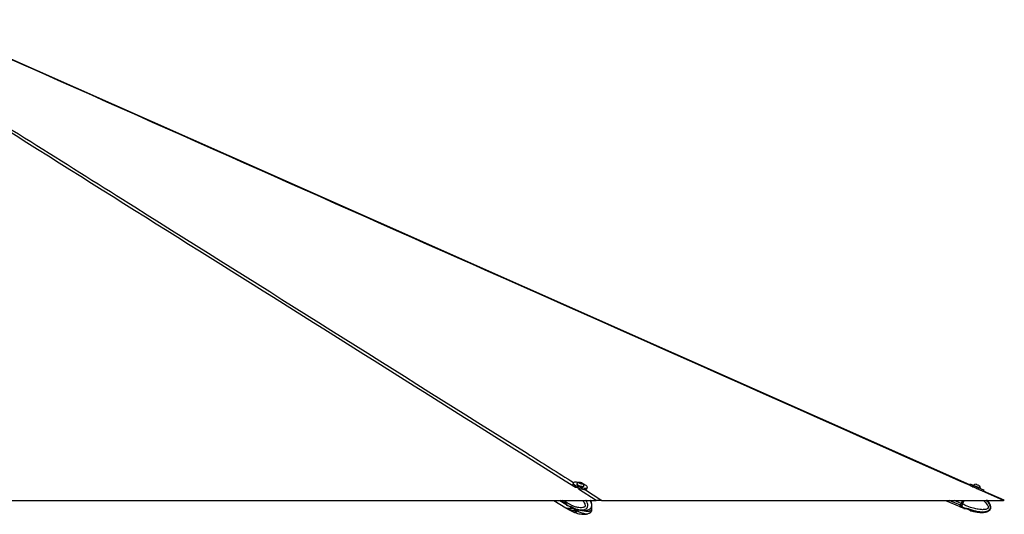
# Model space of a CAD drawing. Header units: millimetres. Extents: x 20 to 26059, y 28 to 17638.
# Tile 73 of 73: x 23565 to 26059, y 6734 to 7988. Entities that reach past the tile are written whole.
import ezdxf

# ---------------------------------------------------------------- set-up
doc = ezdxf.new("R2010")
doc.units = ezdxf.units.MM

msp = doc.modelspace()

# ---------------------------------------------------------------- linework, layer by layer
at = {"color": 7, "linetype": 'Continuous', "lineweight": 25, "ltscale": 2}
for p, q in [((24967.38, 6813.44), (24966.39, 6810.24)), ((24976.48, 6811.38), (24976.26, 6810.68)), ((24983.83, 6814.16), (24986.45, 6814.04)), ((24984.28, 6813.02), (24983.83, 6814.16)), ((24987.35, 6811.76), (24984.28, 6813.02)), ((24985.92, 6812.34), (24986.45, 6814.04)), ((24986.45, 6814.04), (24989.52, 6812.78)), ((24989.98, 6811.64), (24987.35, 6811.76)), ((24989.18, 6811.67), (24989.52, 6812.78)), ((24989.52, 6812.78), (24989.98, 6811.64)), ((25972.94, 6810.68), (25971.84, 6808.18)), ((24973, 6803.56), (24972.88, 6803.18)), ((24994.41, 6805.04), (24994.62, 6805.74)), ((25002.29, 6799.07), (25003.29, 6802.28)), ((25981.76, 6807.63), (25981.47, 6806.96)), ((25996.7, 6806.23), (25996.71, 6806.22)), ((25998.86, 6799.3), (25999.15, 6799.97)), ((25999.12, 6799.99), (25999.15, 6799.97)), ((26006.2, 6792.91), (26007.36, 6795.53)), ((26059.33, 6769.36), (26006.23, 6792.97)), ((22570.12, 6769.33), (25025.24, 6769.33)), ((24918.2, 6769.33), (24949.06, 6750.06)), ((24933.19, 6769.33), (24949.12, 6759.45)), ((24947.3, 6769.33), (24946.29, 6766.11)), ((24947.56, 6769.33), (24946.53, 6766.05)), ((24948.88, 6764.51), (24946.68, 6765.87)), ((24947.1, 6761.36), (24949.18, 6760.07)), ((24948.89, 6764.51), (24948.88, 6764.51)), ((24948.89, 6764.51), (24950.38, 6769.33)), ((24949.18, 6760.07), (24949.31, 6759.98)), ((24949.5, 6759.21), (24951.7, 6757.84)), ((25040.26, 6769.33), (26057.21, 6769.33)), ((25909.99, 6769.33), (25946.38, 6753.31)), ((25953.42, 6769.33), (25949.94, 6761.42)), ((25953.42, 6769.33), (25949.94, 6761.42)), ((25953.6, 6759.81), (25950.49, 6761.18)), ((25953.6, 6759.82), (25957.79, 6769.33)), ((25953.6, 6759.82), (25953.6, 6759.81)), ((24949.45, 6749.82), (24951.65, 6748.45)), ((24951.65, 6748.45), (24951.98, 6748.25)), ((24951.97, 6748.26), (24951.65, 6748.45)), ((24951.7, 6757.84), (24952.01, 6757.66)), ((24960.76, 6744.19), (24959.35, 6744.02)), ((24960.18, 6753.09), (24964.22, 6751.16)), ((24960.18, 6743.63), (24964.22, 6741.69)), ((24962.88, 6744.2), (24968.83, 6744.04)), ((24964.76, 6744.15), (24966.15, 6743.28)), ((24966.16, 6743.28), (24974.58, 6741.47)), ((24966.89, 6749.88), (24967.79, 6749.59)), ((24966.89, 6740.41), (24972.33, 6738.63)), ((24971.78, 6743.65), (24975.81, 6741.71)), ((24976.36, 6740.42), (24974.45, 6738.64)), ((24974.59, 6741.47), (24975.29, 6741.96)), ((24976.45, 6740.55), (24976.36, 6740.42)), ((25946.93, 6753.07), (25950.04, 6751.7)), ((25948.5, 6756.67), (25951.45, 6755.37)), ((25950.04, 6751.7), (25956.58, 6749.1)), ((25951.45, 6755.37), (25951.61, 6755.29)), ((25956.9, 6748.9), (25956.55, 6748.99)), ((25956.9, 6748.91), (25960.11, 6748.76)), ((25956.9, 6748.9), (25960.11, 6748.74)), ((25962.77, 6748.37), (25968.48, 6746.44)), ((25970.76, 6745.16), (25973.26, 6743.37)), ((25970.76, 6745.13), (25973.26, 6743.36)), ((25973.6, 6743.22), (25973.26, 6743.36))]:
    msp.add_line(p, q, dxfattribs=at)
at = {"color": 8, "linetype": 'Continuous', "lineweight": 25, "ltscale": 2}
for p, q in [((25025.24, 6769.33), (24980.67, 6797.36)), ((24995.86, 6797.24), (25040.26, 6769.33)), ((26057.21, 6769.33), (25994.52, 6797.2)), ((24946.71, 6761.6), (24934.25, 6769.33)), ((24946.29, 6766.11), (24941.11, 6769.33)), ((24946.68, 6765.87), (24947.76, 6769.33)), ((25947.96, 6756.91), (25919.73, 6769.33)), ((25949.94, 6761.42), (25931.96, 6769.33)), ((25950.49, 6761.18), (25954.08, 6769.33)), ((24960.34, 6744.14), (24960.18, 6743.63)), ((24964.22, 6741.69), (24964.95, 6744.03)), ((24967.68, 6742.95), (24966.89, 6740.41)), ((24972.33, 6738.63), (24973.3, 6741.74)), ((24975.46, 6741.88), (24974.45, 6738.64)), ((24976.36, 6740.42), (24976.53, 6740.98))]:
    msp.add_line(p, q, dxfattribs=at)
at = {"color": 7, "linetype": 'Continuous', "lineweight": 25, "ltscale": 2, "flags": 128}
for points in [[(25971.87, 6808.24), (24095.67, 7642.3), (23318.6, 7987.85)], [(24966.39, 6810.24), (24966.32, 6809.78), (24966.66, 6808.6), (24967.68, 6807.27), (24969.33, 6805.84), (24971.57, 6804.36), (24974.3, 6802.9)], [(24981.3, 6814.42), (24978.47, 6814.94), (24975.35, 6815.32), (24972.62, 6815.4), (24970.37, 6815.2), (24968.7, 6814.72), (24967.67, 6813.97), (24967.31, 6812.99), (24967.65, 6811.81), (24968.67, 6810.48), (24970.33, 6809.04), (24972.57, 6807.57), (24975.29, 6806.1)], [(24975.29, 6806.1), (24978.41, 6804.7), (24981.79, 6803.43), (24985.3, 6802.32), (24988.82, 6801.43), (24992.2, 6800.78), (24995.32, 6800.4), (24998.05, 6800.32), (25000.3, 6800.52), (25001.97, 6801), (25003, 6801.75), (25003.36, 6802.73), (25003.02, 6803.91), (25002, 6805.25), (25000.34, 6806.68), (24998.1, 6808.15), (24995.37, 6809.62), (24992.38, 6810.97)], [(24976.26, 6810.68), (24976.24, 6810.32), (24976.68, 6809.44), (24977.77, 6808.44), (24979.42, 6807.4), (24981.51, 6806.4), (24983.88, 6805.5), (24986.36, 6804.78), (24988.77, 6804.29), (24990.91, 6804.06)], [(24976.7, 6811.73), (24976.68, 6811.71), (24976.45, 6811.01), (24976.9, 6810.14), (24977.99, 6809.14), (24979.64, 6808.1), (24981.73, 6807.1), (24984.1, 6806.2), (24986.58, 6805.48), (24988.98, 6804.98), (24991.13, 6804.76)], [(24989.69, 6811), (24990.86, 6811.08), (24991.42, 6811.44), (24991.29, 6812.02), (24990.5, 6812.74), (24989.16, 6813.48), (24987.47, 6814.13), (24985.7, 6814.59), (24984.11, 6814.8), (24982.95, 6814.72), (24982.38, 6814.36), (24982.51, 6813.77), (24983.3, 6813.06), (24984.64, 6812.32), (24986.33, 6811.67), (24988.1, 6811.2), (24989.69, 6811)], [(25972.94, 6810.68), (25972.96, 6810.67), (25973.43, 6810.47), (25974.55, 6809.99), (25976.26, 6809.24), (25978.51, 6808.25), (25981.2, 6807.07), (25984.24, 6805.74), (25987.51, 6804.3), (25990.88, 6802.82), (25994.22, 6801.35)], [(25988.02, 6810.05), (25988.23, 6809.96), (25989.05, 6809.6), (25990.38, 6809.02), (25992.01, 6808.3), (25993.7, 6807.56), (25995.18, 6806.91), (25996.23, 6806.44), (25996.7, 6806.23)], [(24974.3, 6802.9), (24977.41, 6801.5), (24980.79, 6800.22), (24984.3, 6799.11), (24987.82, 6798.22), (24991.2, 6797.57), (24994.32, 6797.2), (24997.06, 6797.11), (24999.3, 6797.31), (25000.97, 6797.8), (25002.01, 6798.55), (25002.29, 6799.07)], [(24990.91, 6804.06), (24992.65, 6804.11), (24993.84, 6804.44), (24994.4, 6805.03), (24994.41, 6805.04)], [(24991.13, 6804.76), (24992.87, 6804.81), (24994.06, 6805.14), (24994.62, 6805.73), (24994.64, 6806.15)], [(25972.9, 6806.89), (25973.14, 6806.78), (25974.85, 6806.04), (25977.1, 6805.05), (25979.79, 6803.87), (25982.83, 6802.53), (25986.1, 6801.1), (25989.47, 6799.62), (25992.81, 6798.15)], [(25981.76, 6807.63), (25981.77, 6807.62), (25982.22, 6807.43), (25983.29, 6806.97), (25984.88, 6806.27), (25986.89, 6805.39), (25989.16, 6804.39), (25991.52, 6803.35), (25993.81, 6802.34), (25995.85, 6801.44), (25997.49, 6800.71), (25998.61, 6800.22), (25999.12, 6799.99)], [(25982.95, 6802.46), (25984.74, 6801.68), (25986.97, 6800.7), (25989.33, 6799.66), (25991.65, 6798.64), (25993.75, 6797.71), (25994.89, 6797.21)], [(25992.81, 6798.15), (25995.99, 6796.74), (25998.9, 6795.46), (26001.41, 6794.35), (26003.44, 6793.45), (26004.89, 6792.81)], [(25994.22, 6801.35), (25997.4, 6799.95), (26000.31, 6798.66), (26002.82, 6797.55), (26004.85, 6796.65), (26006.31, 6796), (26007.15, 6795.63), (26007.36, 6795.53)], [(24946.71, 6761.6), (24948.25, 6760.06), (24949.31, 6759.33)], [(24947.1, 6761.36), (24948.63, 6759.82), (24949.5, 6759.21)], [(25949.94, 6761.42), (25949.65, 6760.76), (25949.36, 6760.11), (25949.09, 6759.48), (25948.82, 6758.88), (25948.57, 6758.31), (25948.34, 6757.79), (25948.14, 6757.32), (25947.96, 6756.91)], [(25949.94, 6761.42), (25949.68, 6760.82), (25949.42, 6760.24), (25949.17, 6759.67), (25948.93, 6759.13), (25948.71, 6758.62), (25948.5, 6758.15), (25948.32, 6757.73), (25948.15, 6757.36)], [(25948.5, 6756.67), (25948.68, 6757.08), (25948.89, 6757.55), (25949.12, 6758.07), (25949.37, 6758.63), (25949.63, 6759.24), (25949.91, 6759.87), (25950.2, 6760.52), (25950.49, 6761.18)], [(24964.22, 6751.64), (24962.18, 6750.42), (24959.67, 6749.3), (24957.18, 6748.61), (24954.78, 6748.37), (24952.52, 6748.6), (24950.45, 6749.28), (24949.21, 6749.98)], [(25947.96, 6756.91), (25947.28, 6755.37), (25946.79, 6754.24), (25946.49, 6753.55), (25946.38, 6753.31), (25946.44, 6753.43)], [(25946.68, 6754), (25946.72, 6754.09), (25947.02, 6754.76), (25947.5, 6755.86), (25948.15, 6757.36)]]:
    msp.add_lwpolyline(points, dxfattribs=at)
at = {"color": 8, "linetype": 'Continuous', "lineweight": 25, "ltscale": 2, "flags": 128}
for points in [[(24946.53, 6766.05), (24946.53, 6766.04), (24946.54, 6766), (24946.57, 6765.96), (24946.62, 6765.92), (24946.68, 6765.87)], [(24949.31, 6759.98), (24950.84, 6758.45), (24951.7, 6757.84)], [(24966.18, 6750.11), (24964.37, 6749.04), (24961.86, 6747.92), (24959.37, 6747.23), (24956.98, 6747), (24954.72, 6747.22), (24952.66, 6747.9), (24951.97, 6748.26)], [(25948.5, 6756.67), (25947.83, 6755.13), (25947.34, 6754), (25947.03, 6753.31), (25946.93, 6753.07), (25946.93, 6753.07)], [(25951.61, 6755.29), (25950.94, 6753.75), (25950.45, 6752.63), (25950.15, 6751.94), (25950.04, 6751.7), (25950.04, 6751.7)]]:
    msp.add_lwpolyline(points, dxfattribs=at)
at = {"color": 7, "linetype": 'Continuous', "lineweight": 25, "ltscale": 4}
for centre, radius, start, end in [((24984.19, 6804.19), 10.63, 93.85383, 134.82812), ((24984.19, 6804.19), 10.63, 10.61817, 51.59245), ((25988.53, 6799.43), 10.63, 92.78541, 129.58306), ((25988.53, 6799.43), 10.63, 2.9064, 39.70404), ((24950.91, 6764.26), 4.97, 158.15063, 212.3714), ((24951.3, 6764.02), 4.97, 158.15634, 212.37169), ((25913.76, 6678.1), 90.84, 66.15155, 66.52967), ((24955.04, 6761.72), 13.1, 242.88085, 308.56539), ((24971.44, 6752.85), 9.41, 249.12614, 274.32459), ((25948.68, 6757.19), 0.554, 162.45525, 251.35225)]:
    msp.add_arc(centre, radius, start, end, dxfattribs=at)
at = {"color": 8, "linetype": 'Continuous', "lineweight": 25, "ltscale": 2}
for points, knots in [([(24972.86, 6802.27), (24700.92, 6973.27), (24137.71, 7327.43), (23509.32, 7722.53), (23153.51, 7946.84), (23088.48, 7987.83)], [0, 0, 0, 0, 0.4327966, 0.8963363, 1, 1, 1, 1]), ([(23101.7, 7987.83), (23187.95, 7933.63), (23439.94, 7775.29), (24022.77, 7408.93), (24558.73, 7072.03), (24929.12, 6839.19), (24968.48, 6814.46)], [0, 0, 0, 0, 0.1384837, 0.4045671, 0.9367365, 1, 1, 1, 1]), ([(25982.98, 6802.33), (25598.37, 6973.31), (24801.79, 7327.45), (23913.07, 7722.53), (23409.05, 7946.84), (23316.94, 7987.83)], [0, 0, 0, 0, 0.4327685, 0.8963311, 1, 1, 1, 1]), ([(24991.66, 6769.33), (24992.57, 6768.03), (24994.43, 6765.39), (24996.48, 6761.38), (24997.52, 6758.02), (24997.7, 6755.87), (24997.49, 6754.8), (24997.1, 6753.95), (24996.1, 6752.75), (24994.18, 6751.64), (24990.37, 6750.49), (24985.16, 6750.3), (24977.87, 6751.34), (24968.69, 6754.04), (24958.68, 6758.48), (24951.85, 6762.69), (24948.89, 6764.51)], [0, 0, 0, 0, 0.0620523, 0.1260701, 0.1680714, 0.1877102, 0.2008349, 0.2063424, 0.2228432, 0.2635984, 0.3040957, 0.4074452, 0.5073965, 0.6485461, 0.8476013, 1, 1, 1, 1]), ([(24949.31, 6759.98), (24949.31, 6759.98), (24949.31, 6755.64), (24961.33, 6755.29), (24969.45, 6748.65), (24979.7, 6746.1), (24987.6, 6744.84), (24993.54, 6745.06), (24998.28, 6746.48), (25001.13, 6748.25), (25002.84, 6750.48), (25003.81, 6752.6), (25004.37, 6755.15), (25004.16, 6759.09), (25002.76, 6763.7), (25001.05, 6767.25), (24999.8, 6769.06), (24999.61, 6769.33)], [0, 0, 0, 0, 0.0000013, 0.1369303, 0.32193, 0.4547286, 0.550938, 0.6553866, 0.7006515, 0.7554164, 0.7874097, 0.8013142, 0.834519, 0.8696134, 0.9236142, 0.9885783, 1, 1, 1, 1]), ([(25008.92, 6746.9), (25009.84, 6747.45), (25011.41, 6748.38), (25012.89, 6750.46), (25013.84, 6752.58), (25014.4, 6755.13), (25014.31, 6759.07), (25013.19, 6763.69), (25011.84, 6767.27), (25010.82, 6769.08), (25010.67, 6769.33)], [0, 0, 0, 0, 0.1579452, 0.2680074, 0.315851, 0.430082, 0.5508227, 0.7366045, 0.9628422, 1, 1, 1, 1]), ([(25951.61, 6755.29), (25951.61, 6755.29), (25951.61, 6750.94), (25967.19, 6750.57), (25977.78, 6743.92), (25991.18, 6741.35), (26001.56, 6740.07), (26009.44, 6740.28), (26015.77, 6741.69), (26019.65, 6743.45), (26022.01, 6745.68), (26023.37, 6747.8), (26024.16, 6750.35), (26023.94, 6754.28), (26022.21, 6758.93), (26018.93, 6763.83), (26015.99, 6767.37), (26014.12, 6769.06), (26013.82, 6769.33)], [0, 0, 0, 0, 0.0000012, 0.1281901, 0.3013755, 0.4256959, 0.5157605, 0.6135409, 0.6559161, 0.7071837, 0.7371335, 0.7501507, 0.7812344, 0.8140897, 0.8646398, 0.9254566, 0.9879779, 1, 1, 1, 1]), ([(26005.84, 6769.33), (26007.59, 6767.8), (26010.68, 6765.09), (26014.58, 6760.6), (26017.27, 6756.6), (26018.58, 6753.23), (26018.78, 6751.08), (26018.47, 6750.01), (26017.92, 6749.17), (26016.56, 6747.96), (26013.96, 6746.86), (26008.84, 6745.71), (26001.85, 6745.53), (25992.11, 6746.59), (25979.88, 6749.31), (25966.58, 6753.76), (25957.53, 6757.99), (25953.6, 6759.82)], [0, 0, 0, 0, 0.0755414, 0.1335974, 0.1927332, 0.2315295, 0.2496702, 0.2617946, 0.2668846, 0.2821246, 0.3197701, 0.3571793, 0.4526474, 0.5449738, 0.675356, 0.8592277, 1, 1, 1, 1]), ([(25974.98, 6745.76), (25976.63, 6745.16), (25982.24, 6743.11), (25991.11, 6741.3), (26001.58, 6740.04), (26009.44, 6740.25), (26015.77, 6741.67), (26019.65, 6743.43), (26022.01, 6745.65), (26023.37, 6747.77), (26024.16, 6750.33), (26023.94, 6754.26), (26022.21, 6758.9), (26018.93, 6763.8), (26015.98, 6767.35), (26014.09, 6769.05), (26013.78, 6769.33)], [0, 0, 0, 0, 0.0695433, 0.2350058, 0.3548757, 0.4850154, 0.5414143, 0.609648, 0.6495097, 0.6668346, 0.7082055, 0.7519339, 0.8192141, 0.900156, 0.9833681, 1, 1, 1, 1]), ([(24969.04, 6749.01), (24970.83, 6747.67), (24976.01, 6743.81), (24984.07, 6739.52), (24992.37, 6736.52), (24999.22, 6735.34), (25004.4, 6735.4), (25007.47, 6736.6), (25008.39, 6736.96)], [0, 0, 0, 0, 0.1477131, 0.4275864, 0.6284945, 0.7740394, 0.9320562, 1, 1, 1, 1]), ([(25012.84, 6750.15), (25013.05, 6749.37), (25013.4, 6748.08), (25013.45, 6746.28), (25013.23, 6745.2), (25012.85, 6744.36), (25011.92, 6743.16), (25010.17, 6742.06), (25006.72, 6740.92), (25002.06, 6740.77), (24996.37, 6741.62), (24992.74, 6742.94), (24990.93, 6743.59)], [0, 0, 0, 0, 0.0631321, 0.1051774, 0.1332796, 0.1450768, 0.1804037, 0.2676583, 0.3543635, 0.5756468, 0.7896446, 1, 1, 1, 1])]:
    msp.add_open_spline(points, degree=3, knots=knots, dxfattribs=at)
at = {"color": 7, "linetype": 'Continuous', "lineweight": 25, "ltscale": 2}
for points, knots in [([(24946.53, 6766.05), (24946.45, 6765.73), (24946.22, 6764.82), (24946.09, 6763.84), (24946.26, 6763.32), (24946.27, 6763.3)], [0, 0, 0, 0, 0.3350011, 0.9747183, 1, 1, 1, 1]), ([(24946.27, 6763.3), (24946.38, 6762.79), (24946.53, 6762.09), (24946.91, 6761.57), (24947.01, 6761.43)], [0, 0, 0, 0, 0.738492, 1, 1, 1, 1]), ([(24948.88, 6764.51), (24948.73, 6763.89), (24948.42, 6762.67), (24948.58, 6761.15), (24948.95, 6760.37), (24949.17, 6760.08), (24949.18, 6760.07)], [0, 0, 0, 0, 0.3502821, 0.7006099, 0.9859089, 1, 1, 1, 1]), ([(25008.98, 6746.81), (25009.63, 6747.2), (25010.78, 6747.9), (25012.22, 6749.26), (25013.41, 6750.77), (25014.26, 6752.59), (25014.77, 6754.65), (25014.92, 6756.93), (25014.72, 6759.35), (25014.18, 6761.75), (25013.29, 6764.62), (25012.32, 6767.2), (25011.43, 6768.85), (25011.17, 6769.33)], [0, 0, 0, 0, 0.0960909, 0.1696263, 0.2418467, 0.3172202, 0.3973916, 0.4819708, 0.5741253, 0.6716121, 0.7640761, 0.9314774, 1, 1, 1, 1]), ([(25040.26, 6769.33), (25039.21, 6769.33), (25037.79, 6769.33), (25034.71, 6769.33), (25031.74, 6769.33), (25028.32, 6769.33), (25026.07, 6769.33), (25025.24, 6769.33)], [0, 0, 0, 0, 0.32618295, 0.44477597, 0.66029937, 0.87594448, 1, 1, 1, 1]), ([(25953.6, 6759.81), (25953.31, 6759.2), (25952.74, 6757.97), (25952, 6756.46), (25951.61, 6755.68), (25951.46, 6755.38), (25951.45, 6755.37)], [0, 0, 0, 0, 0.3502889, 0.7005729, 0.9859204, 1, 1, 1, 1]), ([(25973.59, 6743.23), (25973.7, 6743.2), (25977.17, 6742.09), (25983.7, 6740.69), (25992.65, 6739.18), (26000.24, 6738.6), (26006.47, 6738.7), (26011.46, 6739.32), (26015.34, 6740.28), (26018.57, 6741.58), (26021.22, 6743.21), (26023.23, 6745.25), (26024.55, 6747.5), (26025.37, 6750.47), (26025.19, 6753.72), (26024.27, 6757.03), (26022.84, 6760.24), (26020.56, 6763.92), (26018.22, 6767.04), (26016.52, 6768.82), (26016.02, 6769.33)], [0, 0, 0, 0, 0.0042579, 0.1386669, 0.2535904, 0.3494576, 0.4277049, 0.4905148, 0.5402469, 0.5792707, 0.6228732, 0.6575495, 0.6870546, 0.7214621, 0.7731645, 0.8084229, 0.8521589, 0.9063259, 0.9728177, 1, 1, 1, 1]), ([(26059.31, 6769.33), (26059.3, 6769.33), (26059.26, 6769.33), (26058.41, 6769.33), (26057.53, 6769.33), (26057.21, 6769.33)], [0, 0, 0, 0, 0.3207449, 0.7519461, 1, 1, 1, 1]), ([(24951.97, 6748.26), (24954.31, 6746.81), (24956.73, 6745.32), (24959.26, 6744.08), (24959.34, 6744.04)], [0, 0, 0, 0, 0.96964642, 1, 1, 1, 1]), ([(24952, 6757.66), (24954.4, 6756.19), (24956.81, 6754.71), (24959.36, 6753.47), (24959.37, 6753.46)], [0, 0, 0, 0, 0.9975728, 1, 1, 1, 1]), ([(24959.33, 6753.49), (24959.32, 6753.49), (24959.28, 6753.51), (24959.55, 6753.4), (24959.97, 6753.19), (24960.18, 6753.09)], [0, 0, 0, 0, 0.1592818, 0.588318, 1, 1, 1, 1]), ([(24960.18, 6743.63), (24959.98, 6743.72), (24959.59, 6743.92), (24959.31, 6744.04), (24959.32, 6744.04), (24959.33, 6744.04)], [0, 0, 0, 0, 0.387245, 0.773748, 1, 1, 1, 1]), ([(24960.76, 6744.19), (24960.88, 6744.23), (24961.12, 6744.3), (24961.84, 6744.3), (24962.48, 6744.25), (24962.84, 6744.2), (24962.88, 6744.2)], [0, 0, 0, 0, 0.3187253, 0.6376008, 0.9546366, 1, 1, 1, 1]), ([(24964.22, 6751.16), (24964.45, 6751.06), (24964.91, 6750.84), (24965.76, 6750.42), (24966.43, 6750.1), (24966.8, 6749.93), (24966.89, 6749.88)], [0, 0, 0, 0, 0.2994876, 0.5988895, 0.9021909, 1, 1, 1, 1]), ([(24966.89, 6740.41), (24966.59, 6740.55), (24966, 6740.83), (24965.09, 6741.28), (24964.51, 6741.55), (24964.25, 6741.67), (24964.22, 6741.69)], [0, 0, 0, 0, 0.319507, 0.6395698, 0.9470964, 1, 1, 1, 1]), ([(24967.7, 6740.09), (24968.63, 6739.69), (24970.88, 6738.71), (24974.42, 6737.46), (24979.19, 6735.99), (24985.33, 6734.55), (24991.92, 6733.8), (24998.38, 6733.98), (25003.19, 6734.91), (25006.64, 6736.05), (25008, 6736.8), (25008.36, 6737.01)], [0, 0, 0, 0, 0.0788453, 0.1924517, 0.2899295, 0.4526639, 0.6532889, 0.7682627, 0.9023119, 0.9736321, 1, 1, 1, 1]), ([(24967.77, 6749.53), (24968.72, 6749.13), (24970.9, 6748.2), (24974.23, 6747.03), (24978, 6745.85), (24982, 6744.83), (24986.63, 6743.95), (24991.79, 6743.41), (24997.09, 6743.42), (25002.33, 6744.28), (25006.04, 6745.22), (25007.87, 6746.34), (25008.19, 6746.53)], [0, 0, 0, 0, 0.08119, 0.1865952, 0.2745229, 0.3774059, 0.4934653, 0.6193194, 0.7551712, 0.8645899, 0.9762799, 1, 1, 1, 1]), ([(24968.83, 6744.04), (24969.19, 6744.06), (24969.91, 6744.09), (24970.98, 6743.97), (24971.51, 6743.75), (24971.78, 6743.65)], [0, 0, 0, 0, 0.3375378, 0.6755441, 1, 1, 1, 1]), ([(24974.45, 6738.64), (24974.32, 6738.58), (24974.07, 6738.47), (24973.32, 6738.46), (24972.67, 6738.57), (24972.33, 6738.63)], [0, 0, 0, 0, 0.32224147, 0.64444996, 1, 1, 1, 1]), ([(24975.81, 6741.71), (24976, 6741.6), (24976.38, 6741.39), (24976.59, 6741.01), (24976.51, 6740.79), (24976.49, 6740.7)], [0, 0, 0, 0, 0.3788439, 0.7575638, 1, 1, 1, 1]), ([(25008.23, 6746.46), (25008.29, 6746.48), (25008.54, 6746.56), (25008.76, 6746.75), (25008.92, 6746.9)], [0, 0, 0, 0, 0.246701, 1, 1, 1, 1]), ([(25008.39, 6736.96), (25008.4, 6736.96), (25008.61, 6737.03), (25008.8, 6737.21), (25008.99, 6737.38)], [0, 0, 0, 0, 0.0344979, 1, 1, 1, 1]), ([(25009.04, 6737.29), (25009.67, 6737.66), (25010.8, 6738.34), (25012.21, 6739.68), (25013.4, 6741.19), (25014.25, 6743), (25014.77, 6745.06), (25014.92, 6747.34), (25014.71, 6749.75), (25014.37, 6751.46), (25014.11, 6752.31), (25014.09, 6752.37)], [0, 0, 0, 0, 0.1366537, 0.2454203, 0.3522213, 0.4637552, 0.5822961, 0.7073834, 0.8437297, 0.9881456, 1, 1, 1, 1]), ([(25946.69, 6754.01), (25946.68, 6753.98), (25946.65, 6753.91), (25946.63, 6753.88), (25946.62, 6753.85), (25946.61, 6753.83), (25946.61, 6753.81), (25946.6, 6753.78), (25946.58, 6753.73), (25946.57, 6753.64), (25946.58, 6753.48), (25946.65, 6753.31), (25946.77, 6753.15), (25946.88, 6753.11), (25946.92, 6753.09)], [0, 0, 0, 0, 0.2062395, 0.489234, 0.640316, 0.696492, 0.7219181, 0.7393962, 0.7561824, 0.786306, 0.8261855, 0.895659, 0.9595359, 1, 1, 1, 1]), ([(25956.54, 6748.99), (25956.53, 6749), (25956.5, 6749.01), (25956.69, 6748.96), (25956.87, 6748.91), (25956.9, 6748.91)], [0, 0, 0, 0, 0.29386851, 0.91166933, 1, 1, 1, 1]), ([(25960.11, 6748.76), (25960.34, 6748.78), (25960.8, 6748.81), (25961.76, 6748.69), (25962.44, 6748.48), (25962.77, 6748.37)], [0, 0, 0, 0, 0.33757408, 0.67553418, 1, 1, 1, 1]), ([(25962.77, 6748.34), (25962.46, 6748.44), (25961.83, 6748.64), (25960.94, 6748.76), (25960.39, 6748.77), (25960.15, 6748.74), (25960.11, 6748.74)], [0, 0, 0, 0, 0.3056264, 0.6107396, 0.9305441, 1, 1, 1, 1]), ([(25968.48, 6746.44), (25968.78, 6746.33), (25969.38, 6746.12), (25970.13, 6745.7), (25970.56, 6745.37), (25970.72, 6745.2), (25970.76, 6745.16)], [0, 0, 0, 0, 0.2994712, 0.5988499, 0.9021438, 1, 1, 1, 1]), ([(25970.76, 6745.13), (25970.61, 6745.27), (25970.31, 6745.55), (25969.55, 6746), (25968.9, 6746.27), (25968.54, 6746.39), (25968.48, 6746.41)], [0, 0, 0, 0, 0.3195009, 0.6395886, 0.9470803, 1, 1, 1, 1]), ([(25973.26, 6743.37), (25973.4, 6743.31), (25973.62, 6743.22), (25973.6, 6743.22), (25973.59, 6743.23)], [0, 0, 0, 0, 0.6283707, 1, 1, 1, 1])]:
    msp.add_open_spline(points, degree=3, knots=knots, dxfattribs=at)

doc.saveas('drawing.dxf')
